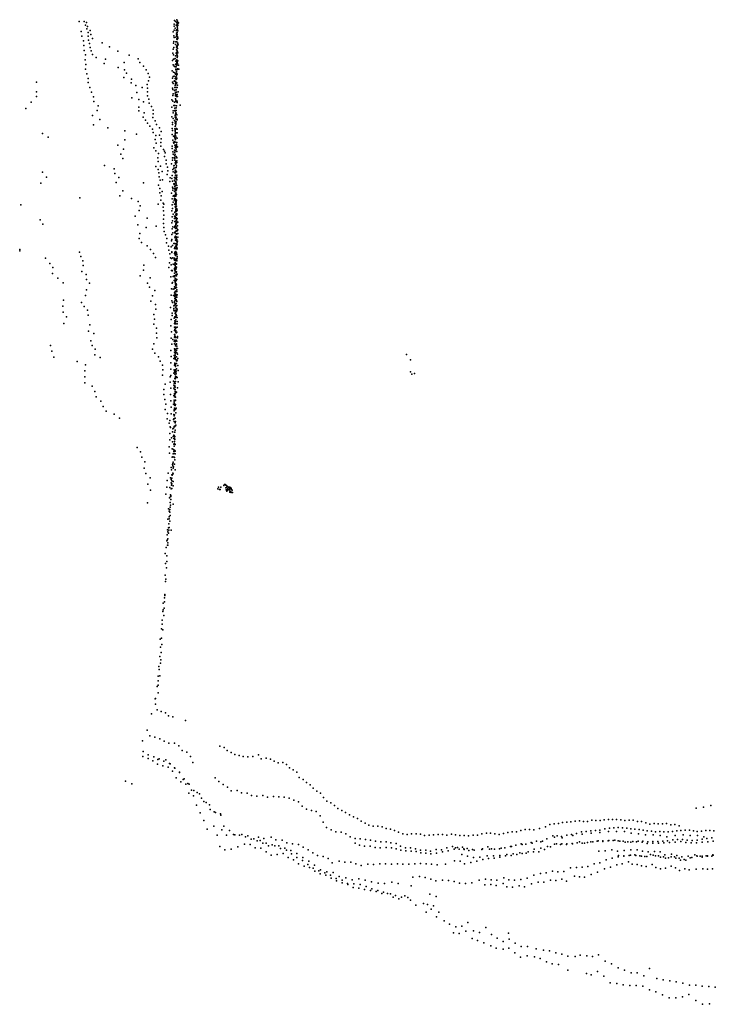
# Model space of a CAD drawing. Header units: millimetres. Extents: x -42542 to 45243, y -38526 to 67765.
# Tile 1 of 71: x -40257 to -19333, y -36855 to -7239. Entities that reach past the tile are written whole.
import ezdxf

# ---------------------------------------------------------------- set-up
doc = ezdxf.new("R2010")
doc.units = ezdxf.units.MM
doc.layers.add('P', color=9, linetype='Continuous')

msp = doc.modelspace()

# ---------------------------------------------------------------- linework, layer by layer
at = {"layer": 'P'}
for p in [(-38467, -7291), (-38318, -7297), (-38248, -7323), (-35614, -7376), (-35604, -7259), (-35573, -7291), (-35536, -7403), (-35532, -7239), (-35529, -7319), (-35521, -7384), (-35518, -7356), (-35514, -7294), (-35508, -7286), (-35499, -7368), (-35482, -7329), (-38403, -7596), (-38276, -7406), (-38234, -7513), (-38218, -7445), (-38200, -7622), (-38138, -7567), (-38115, -7688), (-35639, -7606), (-35611, -7431), (-35606, -7551), (-35578, -7495), (-35551, -7406), (-35548, -7569), (-35542, -7540), (-35536, -7647), (-35536, -7697), (-35531, -7650), (-35521, -7560), (-35521, -7629), (-35521, -7682), (-35517, -7457), (-35514, -7424), (-35514, -7492), (-35512, -7549), (-35503, -7416), (-35499, -7572), (-38390, -7738), (-38337, -7879), (-38201, -7737), (-38184, -7850), (-38161, -7960), (-38071, -7808), (-37780, -7933), (-35628, -7949), (-35620, -7725), (-35619, -7899), (-35606, -7774), (-35575, -7989), (-35562, -7766), (-35557, -7901), (-35535, -7729), (-35531, -7821), (-35530, -7810), (-35526, -7900), (-35519, -7832), (-35515, -7967), (-35506, -7746), (-35499, -7809), (-35498, -7788), (-35497, -7941), (-38326, -8020), (-38316, -8161), (-38135, -8071), (-38103, -8180), (-38064, -8287), (-37553, -8054), (-37309, -8188), (-35648, -8248), (-35644, -8124), (-35616, -8074), (-35548, -8244), (-35544, -8229), (-35541, -8144), (-35540, -8061), (-35533, -8276), (-35532, -8023), (-35532, -8080), (-35518, -8051), (-35517, -8091), (-35517, -8173), (-35516, -8036), (-35512, -8104), (-35510, -8208), (-35497, -8234), (-35492, -8000), (-38287, -8442), (-38277, -8301), (-38272, -8583), (-37960, -8380), (-37717, -8555), (-37676, -8430), (-37116, -8525), (-36964, -8304), (-36693, -8417), (-36647, -8529), (-35657, -8471), (-35630, -8423), (-35627, -8294), (-35593, -8414), (-35576, -8404), (-35575, -8324), (-35565, -8489), (-35554, -8570), (-35546, -8473), (-35541, -8480), (-35532, -8585), (-35529, -8448), (-35529, -8530), (-35528, -8328), (-35528, -8443), (-35522, -8515), (-35521, -8542), (-35520, -8378), (-35519, -8309), (-35516, -8539), (-35514, -8552), (-35510, -8341), (-35503, -8474), (-38279, -8724), (-38237, -8863), (-37296, -8681), (-37105, -8746), (-37047, -8844), (-36528, -8640), (-36448, -8749), (-36389, -8858), (-35675, -8773), (-35641, -8598), (-35631, -8814), (-35613, -8638), (-35594, -8842), (-35582, -8660), (-35572, -8877), (-35571, -8591), (-35565, -8727), (-35562, -8745), (-35560, -8872), (-35553, -8656), (-35542, -8811), (-35541, -8793), (-35535, -8862), (-35528, -8610), (-35528, -8738), (-35517, -8875), (-35511, -8741), (-35508, -8720), (-35499, -8715), (-35485, -8609), (-35474, -8723), (-39748, -9123), (-38201, -9003), (-38193, -9126), (-37124, -8977), (-36901, -9143), (-36889, -9027), (-36387, -9080), (-36349, -8967), (-35658, -8993), (-35657, -9122), (-35638, -9163), (-35637, -8947), (-35609, -8935), (-35608, -9090), (-35604, -9080), (-35577, -9009), (-35571, -9094), (-35571, -9144), (-35557, -8961), (-35555, -9003), (-35554, -9018), (-35550, -9126), (-35549, -9041), (-35544, -8932), (-35541, -9029), (-35539, -9149), (-35534, -9138), (-35532, -8885), (-35527, -8998), (-39752, -9406), (-38152, -9282), (-38097, -9419), (-36768, -9219), (-36735, -9433), (-36568, -9274), (-36427, -9192), (-36412, -9303), (-36408, -9413), (-35665, -9297), (-35646, -9339), (-35641, -9471), (-35601, -9369), (-35592, -9277), (-35587, -9354), (-35579, -9216), (-35578, -9447), (-35569, -9181), (-35560, -9417), (-35559, -9196), (-35554, -9282), (-35552, -9351), (-35549, -9421), (-35539, -9419), (-35519, -9279), (-35508, -9204), (-35494, -9405), (-39914, -9723), (-39747, -9547), (-38037, -9556), (-38023, -9695), (-36884, -9591), (-36673, -9641), (-36528, -9709), (-36413, -9525), (-36376, -9634), (-36366, -9745), (-35681, -9647), (-35655, -9516), (-35649, -9690), (-35598, -9724), (-35575, -9624), (-35571, -9533), (-35570, -9504), (-35561, -9656), (-35559, -9695), (-35545, -9516), (-35541, -9504), (-35539, -9489), (-35536, -9554), (-35525, -9486), (-35519, -9729), (-35518, -9686), (-35514, -9546), (-40074, -9907), (-37929, -9969), (-37892, -9826), (-36673, -9868), (-36672, -9981), (-36510, -10043), (-36289, -9850), (-36244, -9958), (-36242, -10068), (-35676, -9871), (-35642, -10040), (-35641, -9983), (-35617, -9822), (-35588, -9816), (-35588, -9901), (-35588, -9970), (-35578, -9986), (-35564, -9970), (-35557, -10042), (-35553, -9972), (-35552, -9969), (-35551, -9891), (-35551, -10051), (-35543, -9828), (-35426, -9813), (-38066, -10120), (-37849, -10242), (-36546, -10168), (-36470, -10258), (-36412, -10352), (-36254, -10180), (-36185, -10284), (-35683, -10161), (-35659, -10336), (-35640, -10216), (-35600, -10272), (-35586, -10280), (-35581, -10355), (-35579, -10170), (-35576, -10122), (-35575, -10324), (-35573, -10076), (-35563, -10361), (-35559, -10217), (-35551, -10167), (-35546, -10310), (-35542, -10241), (-35526, -10097), (-35524, -10234), (-35517, -10248), (-39569, -10659), (-38041, -10401), (-37603, -10496), (-37090, -10581), (-36344, -10443), (-36265, -10529), (-36245, -10637), (-36139, -10391), (-36047, -10492), (-36006, -10598), (-35672, -10512), (-35663, -10574), (-35657, -10396), (-35594, -10523), (-35584, -10449), (-35583, -10567), (-35580, -10590), (-35575, -10633), (-35574, -10432), (-35574, -10537), (-35557, -10381), (-35552, -10644), (-35547, -10521), (-35537, -10514), (-35524, -10533), (-35521, -10647), (-39396, -10776), (-37099, -10855), (-36746, -10678), (-36184, -10844), (-36157, -10719), (-36155, -10948), (-36056, -10714), (-36007, -10929), (-36003, -10818), (-35671, -10688), (-35648, -10861), (-35635, -10923), (-35633, -10745), (-35616, -10951), (-35607, -10752), (-35590, -10925), (-35589, -10905), (-35587, -10795), (-35586, -10732), (-35584, -10717), (-35580, -10676), (-35576, -10822), (-35575, -10845), (-35560, -10746), (-35555, -10796), (-35536, -10930), (-35535, -10931), (-35521, -10801), (-37300, -11017), (-37138, -11134), (-36224, -11090), (-36161, -11182), (-36007, -11039), (-35933, -11140), (-35900, -11198), (-35877, -11243), (-35671, -11110), (-35669, -11039), (-35654, -11213), (-35604, -11223), (-35598, -11167), (-35592, -11240), (-35591, -11016), (-35584, -11088), (-35569, -11009), (-35568, -11057), (-35565, -11009), (-35562, -11187), (-35558, -11100), (-35555, -11195), (-35547, -11133), (-35542, -11024), (-35536, -10996), (-35533, -11069), (-35526, -11207), (-35511, -11064), (-37212, -11283), (-37150, -11411), (-36097, -11390), (-36095, -11506), (-36083, -11268), (-35900, -11356), (-35853, -11460), (-35661, -11466), (-35660, -11390), (-35638, -11280), (-35609, -11396), (-35597, -11317), (-35595, -11467), (-35594, -11410), (-35594, -11419), (-35587, -11376), (-35583, -11540), (-35577, -11303), (-35574, -11531), (-35563, -11492), (-35546, -11353), (-35534, -11388), (-35534, -11399), (-35534, -11538), (-35527, -11489), (-39572, -11823), (-37702, -11628), (-37411, -11726), (-36161, -11650), (-36096, -11742), (-36026, -11643), (-35969, -11809), (-35848, -11570), (-35814, -11675), (-35804, -11784), (-35692, -11570), (-35650, -11742), (-35638, -11820), (-35622, -11636), (-35618, -11702), (-35607, -11623), (-35589, -11826), (-35583, -11691), (-35579, -11767), (-35573, -11767), (-35559, -11552), (-35558, -11783), (-35556, -11587), (-35555, -11686), (-35542, -11820), (-35536, -11633), (-39449, -11976), (-37396, -11863), (-37359, -12137), (-37277, -11983), (-36073, -11850), (-36061, -11964), (-36029, -12069), (-35963, -12057), (-35818, -11897), (-35741, -12106), (-35731, -11993), (-35682, -12011), (-35673, -11922), (-35660, -12097), (-35603, -12085), (-35599, -11985), (-35599, -12069), (-35590, -11848), (-35578, -11998), (-35578, -12010), (-35573, -11923), (-35572, -11849), (-35571, -11918), (-35564, -12142), (-35563, -12137), (-35558, -12110), (-35556, -11932), (-35555, -11929), (-35555, -12031), (-35537, -11994), (-35531, -11980), (-35530, -11916), (-35526, -12058), (-39620, -12153), (-37151, -12382), (-36537, -12143), (-36079, -12212), (-36045, -12316), (-35967, -12402), (-35663, -12275), (-35646, -12310), (-35646, -12364), (-35623, -12177), (-35611, -12193), (-35605, -12178), (-35598, -12314), (-35597, -12411), (-35587, -12255), (-35579, -12353), (-35574, -12358), (-35570, -12151), (-35569, -12228), (-35560, -12303), (-35557, -12382), (-35555, -12157), (-35551, -12211), (-35548, -12306), (-35548, -12322), (-35545, -12354), (-35534, -12223), (-35524, -12299), (-38452, -12596), (-37244, -12537), (-36897, -12613), (-36692, -12712), (-36042, -12448), (-36007, -12663), (-36001, -12538), (-35694, -12456), (-35669, -12630), (-35637, -12727), (-35636, -12545), (-35632, -12542), (-35611, -12525), (-35611, -12663), (-35599, -12616), (-35592, -12554), (-35582, -12630), (-35581, -12630), (-35574, -12490), (-35573, -12663), (-35569, -12704), (-35567, -12505), (-35566, -12715), (-35565, -12463), (-35561, -12649), (-35560, -12551), (-35557, -12444), (-35557, -12534), (-35554, -12727), (-35551, -12698), (-35544, -12673), (-35541, -12497), (-35540, -12672), (-40227, -12806), (-36666, -12983), (-36637, -12839), (-36088, -12789), (-35941, -12754), (-35939, -12875), (-35928, -12993), (-35922, -12792), (-35679, -12988), (-35673, -12809), (-35665, -12918), (-35602, -12788), (-35584, -13023), (-35580, -12779), (-35579, -12864), (-35566, -12810), (-35564, -12870), (-35563, -12737), (-35563, -12972), (-35560, -12975), (-35558, -12951), (-35556, -12900), (-35552, -12779), (-35550, -12858), (-35547, -12938), (-35546, -12791), (-35542, -13010), (-35538, -12844), (-35529, -12931), (-35516, -12966), (-39643, -13263), (-36787, -13146), (-36420, -13208), (-35927, -13240), (-35923, -13115), (-35671, -13166), (-35665, -13286), (-35636, -13093), (-35597, -13145), (-35596, -13216), (-35589, -13306), (-35588, -13038), (-35581, -13311), (-35581, -13315), (-35577, -13200), (-35576, -13158), (-35568, -13299), (-35560, -13108), (-35555, -13081), (-35548, -13185), (-35547, -13095), (-35546, -13232), (-35543, -13289), (-35542, -13121), (-35539, -13263), (-35535, -13080), (-35528, -13113), (-35523, -13223), (-35521, -13316), (-39565, -13391), (-36708, -13408), (-36449, -13490), (-36150, -13445), (-35930, -13367), (-35924, -13489), (-35914, -13610), (-35677, -13345), (-35674, -13525), (-35654, -13468), (-35603, -13490), (-35588, -13454), (-35584, -13616), (-35566, -13621), (-35562, -13523), (-35561, -13412), (-35561, -13460), (-35559, -13523), (-35557, -13380), (-35549, -13603), (-35546, -13592), (-35545, -13349), (-35537, -13377), (-35537, -13492), (-35528, -13522), (-35523, -13585), (-35507, -13444), (-35504, -13330), (-35501, -13555), (-36662, -13817), (-36647, -13674), (-35872, -13714), (-35830, -13819), (-35688, -13886), (-35678, -13704), (-35677, -13847), (-35655, -13654), (-35592, -13781), (-35591, -13635), (-35587, -13653), (-35580, -13796), (-35575, -13873), (-35571, -13755), (-35558, -13859), (-35551, -13797), (-35548, -13681), (-35547, -13772), (-35545, -13830), (-35540, -13683), (-35539, -13692), (-35539, -13893), (-35526, -13848), (-35523, -13676), (-35510, -13898), (-35504, -13782), (-35499, -13667), (-40257, -14154), (-40249, -14188), (-36594, -13941), (-36421, -14038), (-36319, -14152), (-35839, -13951), (-35785, -14052), (-35773, -14172), (-35700, -14067), (-35664, -14030), (-35616, -13970), (-35600, -13969), (-35599, -14118), (-35592, -13968), (-35589, -14089), (-35575, -14058), (-35568, -14124), (-35563, -13977), (-35559, -14211), (-35555, -14034), (-35550, -14119), (-35550, -14134), (-35540, -14075), (-35530, -13974), (-35529, -14092), (-35523, -14015), (-35522, -13928), (-35520, -14129), (-39482, -14408), (-38455, -14227), (-38419, -14364), (-38356, -14488), (-36230, -14269), (-36172, -14394), (-35741, -14284), (-35718, -14401), (-35690, -14426), (-35685, -14246), (-35676, -14222), (-35652, -14402), (-35608, -14440), (-35602, -14269), (-35599, -14469), (-35596, -14409), (-35592, -14229), (-35579, -14308), (-35569, -14291), (-35569, -14329), (-35568, -14446), (-35567, -14482), (-35564, -14272), (-35560, -14300), (-35543, -14283), (-35543, -14436), (-35536, -14248), (-35533, -14495), (-35528, -14298), (-35527, -14476), (-35524, -14360), (-35522, -14410), (-39353, -14570), (-39263, -14697), (-38344, -14635), (-36536, -14771), (-36522, -14625), (-35771, -14693), (-35748, -14548), (-35701, -14610), (-35693, -14780), (-35673, -14786), (-35673, -14788), (-35644, -14588), (-35613, -14598), (-35602, -14764), (-35597, -14718), (-35592, -14582), (-35589, -14765), (-35584, -14632), (-35583, -14800), (-35580, -14539), (-35576, -14690), (-35567, -14661), (-35562, -14568), (-35561, -14747), (-35559, -14752), (-35556, -14584), (-35547, -14713), (-35537, -14594), (-35537, -14683), (-35536, -14587), (-39267, -14874), (-39110, -15014), (-38391, -14810), (-38259, -14904), (-38252, -15054), (-36636, -14941), (-36337, -14999), (-35712, -14975), (-35641, -14966), (-35610, -15082), (-35606, -14940), (-35604, -14978), (-35601, -14863), (-35587, -15086), (-35583, -15035), (-35579, -14934), (-35575, -14809), (-35567, -14935), (-35566, -15026), (-35554, -14907), (-35549, -14844), (-35547, -15080), (-35543, -14945), (-35540, -14828), (-35538, -15061), (-35530, -15049), (-35525, -14890), (-38947, -15153), (-38247, -15362), (-38162, -15167), (-36415, -15164), (-36355, -15287), (-36196, -15384), (-35690, -15335), (-35668, -15167), (-35663, -15148), (-35640, -15348), (-35609, -15335), (-35596, -15274), (-35583, -15120), (-35580, -15309), (-35576, -15137), (-35574, -15300), (-35573, -15218), (-35569, -15172), (-35568, -15319), (-35567, -15121), (-35562, -15248), (-35554, -15217), (-35547, -15182), (-35541, -15298), (-35540, -15213), (-35531, -15363), (-38938, -15673), (-38279, -15535), (-36261, -15546), (-35696, -15520), (-35630, -15538), (-35599, -15529), (-35596, -15452), (-35594, -15569), (-35588, -15621), (-35586, -15435), (-35582, -15481), (-35578, -15684), (-35575, -15408), (-35575, -15530), (-35570, -15648), (-35566, -15594), (-35564, -15496), (-35558, -15423), (-35551, -15518), (-35546, -15656), (-35543, -15536), (-35542, -15685), (-35531, -15590), (-35529, -15418), (-35524, -15518), (-38960, -15855), (-38393, -15748), (-38316, -15869), (-38219, -15979), (-36309, -15704), (-36170, -15804), (-36159, -15944), (-35721, -15892), (-35683, -15700), (-35660, -15742), (-35625, -15930), (-35622, -15844), (-35617, -15975), (-35605, -15830), (-35597, -15715), (-35597, -15759), (-35580, -15814), (-35574, -15983), (-35569, -15780), (-35568, -15887), (-35562, -15981), (-35561, -15903), (-35555, -15989), (-35554, -15780), (-35541, -15841), (-35535, -15925), (-35532, -15718), (-35531, -15839), (-35517, -15964), (-38949, -16032), (-38848, -16180), (-38194, -16126), (-36223, -16109), (-36201, -16247), (-35696, -16256), (-35673, -16136), (-35669, -16065), (-35614, -16001), (-35609, -16212), (-35590, -15994), (-35590, -16173), (-35584, -16174), (-35579, -16073), (-35571, -16086), (-35568, -16045), (-35567, -16168), (-35564, -16194), (-35564, -16268), (-35563, -16177), (-35553, -16138), (-35549, -16109), (-35541, -16016), (-35540, -16136), (-35538, -16003), (-35523, -16198), (-38934, -16381), (-38144, -16420), (-36226, -16400), (-36138, -16516), (-35712, -16444), (-35604, -16381), (-35597, -16490), (-35595, -16384), (-35592, -16354), (-35588, -16299), (-35587, -16553), (-35578, -16338), (-35571, -16327), (-35568, -16519), (-35567, -16488), (-35565, -16385), (-35558, -16388), (-35537, -16502), (-35525, -16391), (-35525, -16483), (-35517, -16316), (-38188, -16605), (-38025, -16680), (-36146, -16665), (-36131, -16805), (-35704, -16814), (-35689, -16624), (-35650, -16856), (-35598, -16586), (-35598, -16785), (-35597, -16709), (-35594, -16714), (-35591, -16795), (-35589, -16755), (-35586, -16881), (-35583, -16767), (-35576, -16597), (-35575, -16605), (-35564, -16591), (-35561, -16794), (-35558, -16634), (-35554, -16662), (-35546, -16876), (-35535, -16642), (-35512, -16806), (-35509, -16767), (-39333, -17043), (-38120, -16894), (-38077, -17035), (-37988, -17150), (-36264, -17149), (-36222, -16986), (-35680, -16995), (-35609, -16911), (-35603, -17144), (-35596, -16985), (-35586, -16920), (-35586, -17161), (-35577, -16928), (-35577, -17162), (-35568, -17051), (-35567, -17171), (-35566, -16903), (-35566, -17012), (-35564, -17008), (-35545, -16988), (-35545, -17126), (-35544, -17000), (-35531, -17056), (-35528, -16910), (-35506, -17129), (-39287, -17211), (-39233, -17390), (-38001, -17323), (-37841, -17397), (-36188, -17270), (-36077, -17376), (-35709, -17188), (-35700, -17374), (-35618, -17432), (-35613, -17339), (-35597, -17244), (-35592, -17184), (-35590, -17391), (-35585, -17291), (-35582, -17453), (-35577, -17340), (-35576, -17414), (-35575, -17449), (-35574, -17230), (-35571, -17262), (-35563, -17459), (-35541, -17376), (-35537, -17187), (-35530, -17262), (-35507, -17301), (-35500, -17427), (-28623, -17305), (-28502, -17468), (-38531, -17517), (-38278, -17618), (-36031, -17508), (-35965, -17631), (-35713, -17754), (-35708, -17564), (-35604, -17627), (-35590, -17571), (-35590, -17605), (-35582, -17598), (-35575, -17670), (-35571, -17642), (-35545, -17739), (-35542, -17503), (-35542, -17579), (-35533, -17498), (-35525, -17485), (-35505, -17637), (-38300, -17803), (-38296, -17982), (-35958, -17928), (-35952, -17775), (-35727, -17984), (-35710, -17943), (-35624, -17875), (-35611, -17772), (-35599, -17788), (-35597, -17836), (-35594, -18030), (-35592, -17901), (-35588, -17794), (-35585, -18044), (-35584, -17807), (-35579, -17899), (-35572, -17957), (-35568, -17770), (-35568, -18004), (-35566, -18026), (-35561, -17851), (-35550, -17808), (-35549, -17890), (-35544, -17977), (-35521, -18001), (-35494, -17786), (-28500, -17831), (-28466, -17899), (-28384, -17881), (-38294, -18161), (-38073, -18267), (-35883, -18199), (-35727, -18137), (-35715, -18323), (-35631, -18107), (-35625, -18235), (-35625, -18324), (-35606, -18175), (-35604, -18262), (-35597, -18359), (-35590, -18253), (-35588, -18127), (-35583, -18181), (-35577, -18292), (-35568, -18118), (-35515, -18313), (-35492, -18127), (-37992, -18418), (-37953, -18585), (-35918, -18365), (-35917, -18517), (-35716, -18515), (-35616, -18541), (-35599, -18483), (-35598, -18581), (-35595, -18511), (-35591, -18562), (-35584, -18365), (-35579, -18425), (-35572, -18421), (-35571, -18590), (-35568, -18469), (-35545, -18442), (-37814, -18714), (-37747, -18873), (-35896, -18660), (-35864, -18800), (-35710, -18704), (-35704, -18893), (-35634, -18799), (-35610, -18683), (-35610, -18735), (-35608, -18743), (-35603, -18924), (-35600, -18829), (-35598, -18793), (-35585, -18845), (-35569, -18951), (-35567, -18682), (-35567, -18815), (-35566, -18690), (-35563, -18947), (-35546, -18922), (-37654, -19016), (-37418, -19104), (-37254, -19221), (-35882, -18962), (-35825, -19246), (-35815, -19087), (-35704, -19092), (-35622, -19240), (-35620, -19111), (-35612, -19002), (-35608, -19158), (-35607, -18970), (-35603, -19232), (-35598, -19124), (-35590, -18978), (-35582, -19227), (-35562, -19069), (-35764, -19373), (-35736, -19291), (-35734, -19484), (-35723, -19510), (-35651, -19545), (-35630, -19525), (-35628, -19266), (-35615, -19475), (-35610, -19323), (-35604, -19482), (-35600, -19469), (-35585, -19364), (-35571, -19326), (-35571, -19455), (-35556, -19440), (-35743, -19682), (-35695, -19812), (-35656, -19635), (-35641, -19776), (-35623, -19835), (-35622, -19835), (-35617, -19733), (-35606, -19746), (-35603, -19827), (-35598, -19641), (-35591, -19642), (-35590, -19779), (-35576, -19587), (-36723, -20105), (-35757, -20084), (-35742, -19875), (-35663, -19941), (-35624, -20003), (-35611, -20069), (-35605, -19986), (-35603, -19926), (-35596, -19999), (-35592, -19864), (-35579, -20015), (-36626, -20234), (-36581, -20396), (-35751, -20274), (-35673, -20151), (-35669, -20402), (-35651, -20384), (-35638, -20294), (-35628, -20165), (-35622, -20227), (-35619, -20173), (-35615, -20396), (-35611, -20283), (-35604, -20412), (-35595, -20201), (-35583, -20302), (-35577, -20213), (-36510, -20730), (-36495, -20540), (-35700, -20713), (-35663, -20615), (-35650, -20662), (-35646, -20592), (-35645, -20729), (-35639, -20546), (-35636, -20550), (-35631, -20691), (-35604, -20610), (-35588, -20473), (-36461, -20888), (-36332, -21021), (-35790, -20883), (-35725, -21021), (-35688, -20783), (-35683, -20929), (-35668, -20941), (-35652, -20879), (-35641, -20901), (-35585, -20782), (-36398, -21211), (-35829, -21298), (-35824, -21095), (-35737, -21314), (-35705, -21168), (-35701, -21073), (-35694, -21235), (-35682, -21197), (-35681, -21112), (-35678, -21028), (-35644, -21134), (-35638, -21256), (-34278, -21304), (-34205, -21303), (-34118, -21250), (-34097, -21221), (-34074, -21222), (-34061, -21239), (-34059, -21317), (-34036, -21250), (-34030, -21301), (-34010, -21283), (-33972, -21297), (-33971, -21298), (-33970, -21302), (-33937, -21296), (-33937, -21312), (-33903, -21321), (-36320, -21391), (-35864, -21514), (-35724, -21585), (-35720, -21532), (-35714, -21582), (-35712, -21550), (-35701, -21349), (-35682, -21343), (-34296, -21349), (-34251, -21374), (-34228, -21370), (-34045, -21382), (-34031, -21418), (-34008, -21355), (-33998, -21395), (-33981, -21361), (-33948, -21342), (-33939, -21369), (-33935, -21415), (-33933, -21448), (-33924, -21427), (-33911, -21331), (-33894, -21463), (-33891, -21339), (-33886, -21454), (-33873, -21380), (-33867, -21394), (-33852, -21463), (-36415, -21771), (-35755, -21620), (-35734, -21902), (-35728, -21761), (-35725, -21839), (-35712, -21672), (-35636, -21808), (-35785, -21954), (-35764, -22194), (-35757, -22026), (-35744, -22056), (-35741, -21970), (-35730, -22153), (-35797, -22262), (-35773, -22405), (-35759, -22256), (-35745, -22327), (-35820, -22730), (-35811, -22579), (-35804, -22648), (-35782, -22528), (-35776, -22681), (-35770, -22592), (-35764, -22515), (-35702, -22593), (-35833, -22915), (-35822, -22899), (-35808, -23049), (-35805, -22853), (-35803, -22979), (-35803, -23042), (-35878, -23299), (-35849, -23117), (-35831, -23365), (-35870, -23597), (-35828, -23537), (-35879, -23945), (-35843, -23725), (-35872, -24134), (-35861, -24072), (-35893, -24557), (-35891, -24530), (-35942, -24785), (-35898, -24749), (-35897, -24629), (-35954, -25037), (-35939, -24993), (-35922, -25161), (-35913, -24940), (-35970, -25421), (-35969, -25296), (-35989, -25566), (-35951, -25592), (-36029, -25868), (-35988, -25843), (-35978, -26033), (-36025, -26114), (-36003, -26275), (-36044, -26395), (-36025, -26598), (-36009, -26493), (-36072, -26696), (-36063, -26783), (-36091, -26985), (-36089, -27121), (-36043, -26971), (-36121, -27299), (-36088, -27482), (-36087, -27257), (-36180, -27663), (-36169, -27830), (-36167, -27661), (-36291, -28117), (-36126, -27996), (-36006, -28048), (-35876, -28083), (-35784, -28177), (-35653, -28210), (-35272, -28322), (-36418, -28605), (-36566, -28927), (-36347, -28778), (-36193, -28818), (-36044, -28866), (-35909, -28936), (-35772, -29001), (-35598, -29005), (-36545, -29254), (-35466, -29078), (-35373, -29223), (-35229, -29275), (-34237, -29093), (-34109, -29127), (-34013, -29221), (-33900, -29281), (-36551, -29402), (-36397, -29461), (-36394, -29356), (-36248, -29533), (-36223, -29415), (-36106, -29491), (-36058, -29470), (-35925, -29537), (-35864, -29506), (-35752, -29609), (-35124, -29398), (-35050, -29579), (-33788, -29345), (-33659, -29376), (-33530, -29405), (-33392, -29415), (-33241, -29399), (-33077, -29354), (-32992, -29469), (-32842, -29450), (-32716, -29482), (-32605, -29543), (-32486, -29589), (-32344, -29582), (-36108, -29632), (-35949, -29680), (-35790, -29727), (-35726, -29620), (-35656, -29844), (-35599, -29745), (-35590, -29756), (-35446, -29877), (-35445, -29878), (-32231, -29637), (-32137, -29742), (-32027, -29806), (-31918, -29874), (-37070, -30147), (-35547, -30040), (-35414, -30166), (-35344, -30095), (-35309, -30078), (-34380, -30039), (-34264, -30151), (-31847, -30035), (-31735, -30097), (-31629, -30179), (-36881, -30224), (-35262, -30236), (-35198, -30212), (-35172, -30501), (-35159, -30235), (-35086, -30416), (-35016, -30422), (-34917, -30484), (-34140, -30245), (-34007, -30324), (-33892, -30436), (-33715, -30424), (-33581, -30499), (-33415, -30504), (-31523, -30257), (-31425, -30357), (-31321, -30445), (-35024, -30588), (-34849, -30525), (-34792, -30658), (-34715, -30751), (-34645, -30783), (-33280, -30577), (-33122, -30598), (-32945, -30579), (-32801, -30628), (-32624, -30603), (-32463, -30615), (-32303, -30626), (-32150, -30651), (-32014, -30717), (-31868, -30760), (-31207, -30509), (-31118, -30636), (-31019, -30740), (-30901, -30796), (-34935, -30869), (-34547, -30859), (-34532, -30994), (-34404, -31062), (-34371, -31089), (-31758, -30891), (-31631, -30984), (-31484, -31023), (-31335, -31057), (-30791, -30876), (-30684, -30963), (-30567, -31022), (-30452, -31084), (-19908, -30960), (-19689, -30925), (-19463, -30880), (-34830, -31100), (-34722, -31325), (-34221, -31121), (-34204, -31163), (-31222, -31186), (-31131, -31378), (-30337, -31153), (-30219, -31212), (-30099, -31265), (-29986, -31342), (-23927, -31384), (-23801, -31378), (-23675, -31365), (-23549, -31349), (-23423, -31339), (-23300, -31360), (-23175, -31357), (-23049, -31319), (-22924, -31324), (-22799, -31325), (-22675, -31310), (-22550, -31300), (-22425, -31300), (-22301, -31301), (-22177, -31309), (-22052, -31328), (-21927, -31319), (-21803, -31320), (-21678, -31358), (-21552, -31357), (-34620, -31582), (-34418, -31501), (-34175, -31611), (-34119, -31493), (-33949, -31626), (-31028, -31541), (-30889, -31607), (-30748, -31668), (-30590, -31681), (-29870, -31408), (-29750, -31463), (-29624, -31500), (-29486, -31494), (-29358, -31521), (-29236, -31567), (-29104, -31585), (-28981, -31631), (-28858, -31675), (-25571, -31688), (-25440, -31667), (-25312, -31666), (-25178, -31624), (-25048, -31601), (-24920, -31598), (-24794, -31604), (-24621, -31564), (-24440, -31513), (-24309, -31449), (-24181, -31426), (-24054, -31416), (-23356, -31663), (-23219, -31657), (-23076, -31633), (-22941, -31630), (-22807, -31689), (-22805, -31619), (-22658, -31578), (-22542, -31660), (-22520, -31558), (-22386, -31546), (-22301, -31659), (-22253, -31541), (-22124, -31542), (-22061, -31657), (-21998, -31556), (-21874, -31573), (-21751, -31591), (-21624, -31595), (-21501, -31615), (-21426, -31399), (-21380, -31640), (-21300, -31437), (-21256, -31652), (-21176, -31417), (-21132, -31666), (-21050, -31430), (-21001, -31653), (-20925, -31422), (-20880, -31671), (-20799, -31412), (-20753, -31671), (-20671, -31458), (-20624, -31660), (-20547, -31444), (-20494, -31640), (-20418, -31483), (-20365, -31626), (-20236, -31613), (-20112, -31614), (-19993, -31640), (-19874, -31658), (-19748, -31651), (-19620, -31628), (-19497, -31627), (-19375, -31636), (-34316, -31763), (-34035, -31766), (-33829, -31743), (-33782, -31761), (-33642, -31768), (-33579, -31747), (-33462, -31813), (-33392, -31783), (-33293, -31890), (-33216, -31882), (-33114, -31937), (-33073, -31823), (-33028, -31929), (-32914, -31866), (-32690, -31825), (-32548, -31907), (-32364, -31916), (-30446, -31732), (-30314, -31818), (-30168, -31866), (-30011, -31880), (-29854, -31893), (-29700, -31913), (-29553, -31952), (-29397, -31969), (-29238, -31967), (-28735, -31723), (-28606, -31744), (-28467, -31725), (-28331, -31723), (-28201, -31736), (-28076, -31776), (-27940, -31764), (-27806, -31761), (-27670, -31748), (-27537, -31745), (-27409, -31766), (-27272, -31740), (-27144, -31761), (-27015, -31776), (-26885, -31782), (-26754, -31784), (-26621, -31772), (-26489, -31766), (-26352, -31725), (-26220, -31704), (-26091, -31708), (-25964, -31729), (-25837, -31744), (-25703, -31716), (-24709, -31943), (-24578, -31968), (-24535, -31951), (-24402, -31881), (-24222, -31786), (-24174, -31831), (-24087, -31792), (-23956, -31810), (-23936, -31851), (-23802, -31766), (-23657, -31745), (-23623, -31779), (-23510, -31715), (-23423, -31972), (-23342, -31741), (-23073, -31971), (-23070, -31711), (-23016, -31963), (-22888, -31947), (-22860, -31939), (-22712, -31941), (-22712, -31955), (-22557, -31938), (-22536, -31932), (-22403, -31926), (-22360, -31917), (-22256, -31941), (-22201, -31947), (-22107, -31948), (-22042, -31974), (-21961, -31968), (-21872, -31975), (-21861, -31703), (-21810, -31962), (-21702, -31970), (-21658, -31944), (-21643, -31723), (-21536, -31977), (-21509, -31946), (-21433, -31754), (-21363, -31967), (-21212, -31956), (-21206, -31759), (-21064, -31954), (-20990, -31776), (-20915, -31950), (-20791, -31813), (-20767, -31942), (-20613, -31905), (-20540, -31975), (-20538, -31775), (-20466, -31901), (-20368, -31956), (-20319, -31902), (-20303, -31759), (-20175, -31920), (-20094, -31776), (-20029, -31927), (-19881, -31915), (-19873, -31775), (-19731, -31883), (-19725, -31974), (-19681, -31813), (-19583, -31869), (-19561, -31963), (-19436, -31850), (-19396, -31949), (-34233, -32105), (-34083, -32211), (-33897, -32189), (-33698, -32114), (-33499, -32035), (-33326, -32050), (-33174, -32150), (-33000, -32163), (-32944, -32011), (-32848, -32012), (-32848, -32267), (-32774, -32084), (-32659, -32060), (-32581, -32086), (-32466, -32085), (-32414, -32173), (-32283, -32160), (-32236, -32222), (-32218, -31994), (-32098, -32226), (-32047, -32028), (-31869, -32045), (-31726, -32127), (-31580, -32204), (-30166, -32008), (-30034, -32067), (-29882, -32095), (-29715, -32099), (-29569, -32135), (-29412, -32152), (-29237, -32138), (-29089, -32000), (-29077, -32147), (-28935, -32017), (-28930, -32176), (-28800, -32099), (-28788, -32214), (-28654, -32144), (-28641, -32241), (-28499, -32153), (-28485, -32251), (-28349, -32183), (-28327, -32258), (-28202, -32221), (-28044, -32217), (-27897, -32253), (-27726, -32199), (-27574, -32210), (-27538, -32266), (-27404, -32149), (-27367, -32237), (-27240, -32107), (-27186, -32189), (-27143, -32145), (-27092, -32134), (-27033, -32190), (-26937, -32131), (-26899, -32178), (-26885, -32199), (-26797, -32171), (-26749, -32232), (-26637, -32197), (-26591, -32219), (-26356, -32201), (-26340, -32175), (-26174, -32122), (-26125, -32188), (-26069, -32180), (-25977, -32189), (-25824, -32177), (-25778, -32158), (-25663, -32146), (-25498, -32106), (-25459, -32104), (-25337, -32071), (-25173, -32027), (-25143, -32048), (-25035, -32040), (-24964, -32272), (-24872, -31993), (-24842, -32004), (-24804, -32269), (-24783, -32189), (-24646, -32270), (-24585, -32159), (-24469, -32200), (-24378, -32106), (-24291, -32123), (-24166, -32038), (-24109, -32028), (-23988, -32044), (-23954, -32027), (-23810, -32045), (-23799, -32024), (-23642, -32014), (-23628, -32032), (-23484, -32000), (-23334, -32012), (-23266, -32013), (-23175, -31988), (-22839, -32250), (-22642, -32239), (-22442, -32210), (-22275, -32252), (-22071, -32224), (-21876, -32208), (-21688, -32204), (-21528, -32252), (-21383, -32016), (-21353, -32272), (-21215, -32013), (-21160, -32255), (-21046, -32006), (-20988, -32273), (-20878, -32002), (-20708, -31989), (-20217, -31990), (-20058, -31999), (-19897, -32002), (-32694, -32366), (-32513, -32350), (-32329, -32315), (-32181, -32442), (-32078, -32333), (-32018, -32506), (-31918, -32323), (-31916, -32439), (-31750, -32532), (-31743, -32444), (-31562, -32545), (-31441, -32294), (-31301, -32380), (-31132, -32412), (-30975, -32466), (-30650, -32551), (-30480, -32576), (-28189, -32295), (-28038, -32313), (-27890, -32333), (-27718, -32308), (-27174, -32537), (-27011, -32552), (-26953, -32353), (-26783, -32398), (-26611, -32437), (-26511, -32547), (-26413, -32431), (-26330, -32500), (-26197, -32385), (-26154, -32465), (-26009, -32393), (-25988, -32458), (-25817, -32432), (-25814, -32382), (-25641, -32388), (-25608, -32351), (-25477, -32379), (-25410, -32330), (-25307, -32351), (-25208, -32299), (-25139, -32323), (-25027, -32309), (-22611, -32511), (-22433, -32462), (-22257, -32421), (-22243, -32381), (-22087, -32386), (-22080, -32401), (-21948, -32565), (-21925, -32384), (-21889, -32374), (-21757, -32360), (-21721, -32381), (-21608, -32394), (-21557, -32396), (-21453, -32410), (-21396, -32411), (-21278, -32353), (-21203, -32373), (-21130, -32387), (-21045, -32392), (-20983, -32431), (-20895, -32424), (-20847, -32358), (-20833, -32460), (-20742, -32450), (-20664, -32416), (-20655, -32337), (-20561, -32422), (-20518, -32459), (-20494, -32376), (-20418, -32463), (-20377, -32523), (-20337, -32423), (-20271, -32495), (-20219, -32518), (-20147, -32399), (-20085, -32454), (-20044, -32438), (-19951, -32361), (-19890, -32394), (-19881, -32404), (-19790, -32397), (-19732, -32402), (-19731, -32429), (-19609, -32385), (-19572, -32402), (-19568, -32388), (-19437, -32395), (-19408, -32362), (-19395, -32368), (-31867, -32629), (-31704, -32696), (-31592, -32653), (-31536, -32738), (-31429, -32761), (-31386, -32674), (-31380, -32846), (-31259, -32842), (-31209, -32806), (-31020, -32869), (-30860, -32604), (-30300, -32581), (-30141, -32627), (-29985, -32680), (-29787, -32638), (-29612, -32647), (-29425, -32627), (-29249, -32629), (-29077, -32637), (-28896, -32625), (-28729, -32643), (-28553, -32638), (-28375, -32626), (-28199, -32618), (-28031, -32625), (-27867, -32643), (-27700, -32655), (-27452, -32638), (-26874, -32634), (-26691, -32587), (-24228, -32852), (-24065, -32870), (-23893, -32862), (-23684, -32750), (-23512, -32738), (-23342, -32728), (-23169, -32709), (-22976, -32627), (-22802, -32596), (-22665, -32776), (-22488, -32734), (-22298, -32658), (-22132, -32633), (-21830, -32641), (-21681, -32648), (-21549, -32692), (-21408, -32712), (-21230, -32649), (-21119, -32741), (-20986, -32780), (-20832, -32764), (-20658, -32701), (-20529, -32749), (-20413, -32828), (-20250, -32785), (-20116, -32815), (-19907, -32786), (-19710, -32779), (-19569, -32787), (-19422, -32777), (-31218, -32929), (-31083, -32903), (-31049, -32973), (-30907, -32966), (-30888, -33061), (-30823, -32886), (-30742, -33073), (-30726, -33143), (-30643, -33007), (-30562, -33123), (-30450, -33046), (-30259, -33111), (-30057, -33080), (-29863, -33121), (-28428, -33028), (-28228, -33008), (-28065, -33040), (-27893, -33091), (-27736, -33140), (-27542, -33124), (-27361, -33134), (-27188, -33159), (-26439, -33117), (-26248, -33091), (-26079, -33115), (-25904, -33122), (-25696, -33051), (-25543, -33108), (-25374, -33126), (-25187, -33099), (-24997, -33062), (-24790, -32974), (-24596, -32920), (-24418, -32903), (-24291, -33118), (-24134, -33134), (-23948, -33094), (-23813, -33149), (-23573, -33002), (-23423, -33024), (-23264, -33028), (-23066, -32952), (-22875, -32884), (-30558, -33199), (-30394, -33218), (-30389, -33249), (-30226, -33344), (-30205, -33234), (-30051, -33357), (-30016, -33247), (-29881, -33400), (-29840, -33314), (-29708, -33435), (-29671, -33172), (-29663, -33379), (-29536, -33464), (-29483, -33433), (-29476, -33212), (-29281, -33224), (-29068, -33182), (-28873, -33225), (-28483, -33290), (-27031, -33216), (-26850, -33223), (-26659, -33202), (-26269, -33259), (-26085, -33253), (-25927, -33283), (-25712, -33218), (-25606, -33320), (-25432, -33333), (-25232, -33289), (-25077, -33317), (-24857, -33231), (-24663, -33186), (-24492, -33180), (-29367, -33527), (-29310, -33480), (-29190, -33521), (-29105, -33528), (-29025, -33631), (-28950, -33587), (-28854, -33684), (-28768, -33632), (-28668, -33590), (-28580, -33642), (-28506, -33726), (-27919, -33540), (-27727, -33609), (-28342, -33877), (-28108, -33819), (-27986, -33857), (-27884, -33996), (-27812, -33891), (-28035, -34082), (-27719, -34224), (-27649, -34088), (-27485, -34340), (-27326, -34440), (-27142, -34524), (-26961, -34507), (-26776, -34394), (-26604, -34648), (-26240, -34548), (-27211, -34706), (-27041, -34723), (-26839, -34657), (-26643, -34876), (-26491, -34934), (-26422, -34698), (-26063, -34760), (-25893, -34870), (-25549, -34715), (-25532, -34897), (-26293, -35006), (-26090, -35100), (-25928, -35170), (-25714, -34964), (-25712, -35195), (-25541, -35168), (-25351, -35017), (-25170, -35121), (-24987, -35113), (-24726, -35186), (-24503, -35231), (-25361, -35304), (-25193, -35433), (-24995, -35396), (-24776, -35428), (-24599, -35473), (-24320, -35247), (-24134, -35303), (-23949, -35347), (-23770, -35405), (-23552, -35422), (-23403, -35372), (-23196, -35398), (-23023, -35416), (-22842, -35367), (-24415, -35574), (-24238, -35634), (-24045, -35653), (-23768, -35830), (-22644, -35553), (-22452, -35636), (-22256, -35753), (-22063, -35825), (-21316, -35777), (-23207, -35926), (-23071, -35966), (-22875, -35871), (-22684, -36011), (-21868, -35907), (-21679, -35912), (-21482, -35996), (-21094, -36074), (-20898, -36122), (-22494, -36212), (-22297, -36232), (-22103, -36272), (-21906, -36286), (-21710, -36294), (-21513, -36314), (-21316, -36419), (-20705, -36147), (-20510, -36177), (-20313, -36219), (-20114, -36275), (-19922, -36276), (-19724, -36313), (-19530, -36316), (-19333, -36337), (-21118, -36480), (-20919, -36567), (-20717, -36664), (-20521, -36657), (-20322, -36632), (-20127, -36558), (-19921, -36737), (-19716, -36855), (-19512, -36843)]:
    msp.add_point(p, dxfattribs=at)

doc.saveas('drawing.dxf')
